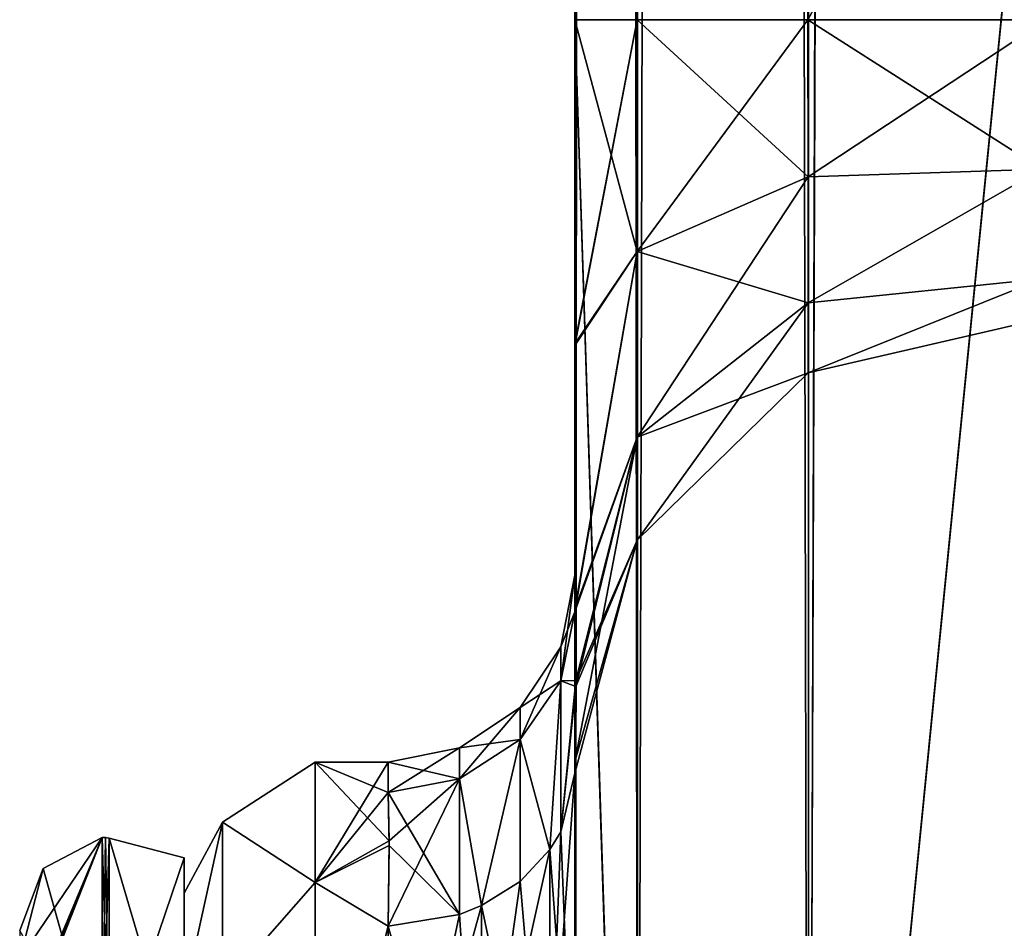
# Model space of a CAD drawing. Extents: x -23 to 700, y -2000 to 0.
# Tile 15 of 210: x -4 to 22, y -1952 to -1928. Entities that reach past the tile are written whole.
import ezdxf

# ---------------------------------------------------------------- set-up
doc = ezdxf.new("R2010")
doc.units = 0
doc.header["$LTSCALE"] = 72.417309
for name, color, linetype in [('1078', 7, 'CONTINUOUS'), ('1082', 7, 'CONTINUOUS'), ('1084', 7, 'CONTINUOUS'), ('1085', 7, 'CONTINUOUS'), ('1086', 7, 'CONTINUOUS'), ('1092', 7, 'CONTINUOUS'), ('1115', 7, 'CONTINUOUS'), ('1116', 7, 'CONTINUOUS'), ('1117', 7, 'CONTINUOUS'), ('1119', 7, 'CONTINUOUS'), ('1120', 7, 'CONTINUOUS'), ('1121', 7, 'CONTINUOUS'), ('1122', 7, 'CONTINUOUS'), ('1128', 7, 'CONTINUOUS'), ('1461', 7, 'CONTINUOUS'), ('1465', 7, 'CONTINUOUS'), ('1466', 7, 'CONTINUOUS'), ('1467', 7, 'CONTINUOUS'), ('1468', 7, 'CONTINUOUS'), ('1473', 7, 'CONTINUOUS'), ('1474', 7, 'CONTINUOUS')]:
    doc.layers.add(name, color=color, linetype=linetype)

msp = doc.modelspace()

# ---------------------------------------------------------------- linework, layer by layer
at = {"layer": '1078', "linetype": 'CONTINUOUS'}
for points in [[(10.45, -1936.863, -1.95), (10.45, -1942.999, 0), (10.45, -1928.15), (10.45, -1936.863, -1.95)], [(10.45, -1928.15), (10.45, -1942.999, 0), (10.45, -1936.863, 1.951), (10.45, -1928.15)], [(10.45, -1980, -41), (10.45, -1983.743, -39.994), (10.45, -1928.15, -41), (10.45, -1980, -41)], [(10.45, -1928.15, -41), (10.45, -1983.743, -39.994), (10.45, -1936.812, -39.073), (10.45, -1928.15, -41)], [(10.45, -1928.15, 41), (10.45, -1936.812, 39.074), (10.45, -1980, 41), (10.45, -1928.15, 41)], [(10.45, -1983.743, -39.994), (10.45, -1986.496, -37.24), (10.45, -1936.812, -39.073), (10.45, -1983.743, -39.994)], [(10.45, -1936.812, -39.073), (10.45, -1986.496, -37.24), (10.45, -1943.908, -33.613), (10.45, -1936.812, -39.073)], [(10.45, -1936.812, 39.074), (10.45, -1943.907, 33.613), (10.45, -1986.496, 37.24), (10.45, -1936.812, 39.074)], [(10.45, -1980, 41), (10.45, -1936.812, 39.074), (10.45, -1983.743, 39.994), (10.45, -1980, 41)], [(10.45, -1983.743, 39.994), (10.45, -1936.812, 39.074), (10.45, -1986.496, 37.24), (10.45, -1983.743, 39.994)], [(10.45, -1942.999, 0), (10.45, -1943.98, 7.474), (10.45, -1936.863, 1.951), (10.45, -1942.999, 0)], [(10.45, -1943.98, -7.474), (10.45, -1942.999, 0), (10.45, -1936.863, -1.95), (10.45, -1943.98, -7.474)], [(10.45, -1943.907, 33.613), (10.45, -1947.989, 25.648), (10.45, -1987.5, 33.5), (10.45, -1943.907, 33.613)], [(10.45, -1986.496, 37.24), (10.45, -1943.907, 33.613), (10.45, -1987.5, 33.5), (10.45, -1986.496, 37.24)], [(10.45, -1986.496, -37.24), (10.45, -1987.5, -33.5), (10.45, -1943.908, -33.613), (10.45, -1986.496, -37.24)], [(10.45, -1943.908, -33.613), (10.45, -1987.5, -33.5), (10.45, -1973.631, -28.949), (10.45, -1943.908, -33.613)], [(10.45, -1947.99, -25.647), (10.45, -1943.908, -33.613), (10.45, -1959.358, -26.093), (10.45, -1947.99, -25.647)], [(10.45, -1959.358, -26.093), (10.45, -1943.908, -33.613), (10.45, -1973.631, -28.949), (10.45, -1959.358, -26.093)], [(10.45, -1947.989, 25.648), (10.45, -1948.296, 16.707), (10.45, -1959.359, 26.093), (10.45, -1947.989, 25.648)], [(10.45, -1987.5, 33.5), (10.45, -1947.989, 25.648), (10.45, -1973.632, 28.948), (10.45, -1987.5, 33.5)], [(10.45, -1973.632, 28.948), (10.45, -1947.989, 25.648), (10.45, -1959.359, 26.093), (10.45, -1973.632, 28.948)], [(10.45, -1948.296, -16.707), (10.45, -1947.99, -25.647), (10.45, -1959.358, -26.093), (10.45, -1948.296, -16.707)]]:
    msp.add_3dface(points, dxfattribs=at)
at = {"layer": '1082', "linetype": 'CONTINUOUS'}
for points in [[(0, -1951.5, 0), (0, -1954.269, -10.281), (0, -1992.5, 0), (0, -1951.5, 0)], [(0, -1954.269, 10.281), (0, -1951.5, 0), (0, -1989.731, 10.281), (0, -1954.269, 10.281)], [(0, -1989.731, 10.281), (0, -1951.5, 0), (0, -1992.5, 0), (0, -1989.731, 10.281)]]:
    msp.add_3dface(points, dxfattribs=at)
at = {"layer": '1084', "linetype": 'CONTINUOUS'}
for points in [[(3.5, -1948, 0), (3.5, -1951.215, 12), (5.45, -1948, 0), (3.5, -1948, 0)], [(5.45, -1948, 0), (3.5, -1951.215, 12), (5.45, -1948.811, 6.186), (5.45, -1948, 0)], [(3.5, -1951.215, -12), (3.5, -1948, 0), (5.483, -1950.103, -9.825), (3.5, -1951.215, -12)], [(5.483, -1950.103, -9.825), (3.5, -1948, 0), (5.45, -1948.811, -6.186), (5.483, -1950.103, -9.825)], [(5.45, -1948.811, -6.186), (3.5, -1948, 0), (5.45, -1948, 0), (5.45, -1948.811, -6.186)], [(5.45, -1948.811, 6.186), (3.5, -1951.215, 12), (5.484, -1950.228, 10.099), (5.45, -1948.811, 6.186)], [(5.45, -1952.383, -13.826), (3.5, -1951.215, -12), (5.483, -1950.103, -9.825), (5.45, -1952.383, -13.826)], [(5.484, -1950.228, 10.099), (3.5, -1951.215, 12), (5.45, -1952.383, 13.826), (5.484, -1950.228, 10.099)], [(3.5, -1951.215, 12), (3.5, -1960, 20.785), (5.45, -1952.383, 13.826), (3.5, -1951.215, 12)], [(3.5, -1960, -20.785), (3.5, -1951.215, -12), (5.45, -1952.383, -13.826), (3.5, -1960, -20.785)], [(5.45, -1952.383, 13.826), (3.5, -1960, 20.785), (5.45, -1960.951, 21.305), (5.45, -1952.383, 13.826)], [(5.45, -1960.951, -21.305), (3.5, -1960, -20.785), (5.45, -1952.383, -13.826), (5.45, -1960.951, -21.305)]]:
    msp.add_3dface(points, dxfattribs=at)
at = {"layer": '1085', "linetype": 'CONTINUOUS'}
for points in [[(10.45, -20, 41), (10.45, -71.85, 41), (12.125, -1980, 47.25), (10.45, -20, 41)], [(10.45, -20, 41), (12.125, -1980, 47.25), (12.125, -20, 47.25), (10.45, -20, 41)], [(12.125, -1980, 47.25), (16.697, -1980, 51.823), (12.125, -20, 47.25), (12.125, -1980, 47.25)], [(12.125, -20, 47.25), (16.697, -1980, 51.823), (16.697, -20, 51.823), (12.125, -20, 47.25)], [(23.05, -1980, 53.5), (23, -1916.55, 53.5), (16.697, -20, 51.823), (23.05, -1980, 53.5)], [(16.697, -1980, 51.823), (23.05, -1980, 53.5), (16.697, -20, 51.823), (16.697, -1980, 51.823)], [(10.45, -71.85, 41), (10.45, -1928.15, 41), (12.125, -1980, 47.25), (10.45, -71.85, 41)], [(10.45, -1928.15, 41), (10.45, -71.85, 41), (12.125, -71.85, 34.75), (10.45, -1928.15, 41)], [(12.112, -1928.15, 34.773), (10.45, -1928.15, 41), (12.125, -71.85, 34.75), (12.112, -1928.15, 34.773)], [(16.68, -1928.15, 30.186), (12.112, -1928.15, 34.773), (12.125, -71.85, 34.75), (16.68, -1928.15, 30.186)], [(23.05, -1928.15, 28.5), (16.68, -1928.15, 30.186), (23, -1916.55, 28.5), (23.05, -1928.15, 28.5)], [(10.45, -1928.15, 41), (10.45, -1980, 41), (12.125, -1980, 47.25), (10.45, -1928.15, 41)]]:
    msp.add_3dface(points, dxfattribs=at)
at = {"layer": '1086', "linetype": 'CONTINUOUS'}
for points in [[(10.45, -1928.15, -41), (10.45, -71.85, -41), (12.125, -20, -47.25), (10.45, -1928.15, -41)], [(10.45, -1980, -41), (10.45, -1928.15, -41), (12.125, -20, -47.25), (10.45, -1980, -41)], [(12.125, -1980, -47.25), (10.45, -1980, -41), (12.125, -20, -47.25), (12.125, -1980, -47.25)], [(16.697, -1980, -51.823), (12.125, -1980, -47.25), (16.697, -20, -51.823), (16.697, -1980, -51.823)], [(16.697, -20, -51.823), (12.125, -1980, -47.25), (12.125, -20, -47.25), (16.697, -20, -51.823)], [(23, -83.45, -53.5), (16.697, -1980, -51.823), (23.05, -20, -53.5), (23, -83.45, -53.5)], [(23.05, -20, -53.5), (16.697, -1980, -51.823), (16.697, -20, -51.823), (23.05, -20, -53.5)], [(10.45, -71.85, -41), (10.45, -1928.15, -41), (12.112, -1928.15, -34.773), (10.45, -71.85, -41)], [(10.45, -71.85, -41), (12.112, -1928.15, -34.773), (12.125, -71.85, -34.75), (10.45, -71.85, -41)], [(12.112, -1928.15, -34.773), (16.68, -1928.15, -30.186), (12.125, -71.85, -34.75), (12.112, -1928.15, -34.773)], [(12.125, -71.85, -34.75), (16.68, -1928.15, -30.186), (16.702, -71.85, -30.173), (12.125, -71.85, -34.75)], [(16.702, -71.85, -30.173), (16.68, -1928.15, -30.186), (23, -1916.55, -28.5), (16.702, -71.85, -30.173)], [(23, -1916.55, -53.5), (16.697, -1980, -51.823), (23, -83.45, -53.5), (23, -1916.55, -53.5)], [(23.05, -1928.15, -28.5), (23, -1916.55, -28.5), (16.68, -1928.15, -30.186), (23.05, -1928.15, -28.5)], [(23.05, -1980, -53.5), (16.697, -1980, -51.823), (23, -1916.55, -53.5), (23.05, -1980, -53.5)]]:
    msp.add_3dface(points, dxfattribs=at)
at = {"layer": '1092', "linetype": 'CONTINUOUS'}
for points in [[(10.45, -71.85), (10.45, -1928.15), (12.112, -1928.15, 6.227), (10.45, -71.85)], [(10.45, -1928.15), (10.45, -71.85), (12.125, -71.85, -6.25), (10.45, -1928.15)], [(10.45, -71.85), (12.112, -1928.15, 6.227), (12.125, -71.85, 6.25), (10.45, -71.85)], [(12.112, -1928.15, -6.227), (10.45, -1928.15), (12.125, -71.85, -6.25), (12.112, -1928.15, -6.227)], [(12.112, -1928.15, 6.227), (16.68, -1928.15, 10.814), (12.125, -71.85, 6.25), (12.112, -1928.15, 6.227)], [(16.68, -1928.15, -10.814), (12.112, -1928.15, -6.227), (12.125, -71.85, -6.25), (16.68, -1928.15, -10.814)], [(12.125, -71.85, 6.25), (16.68, -1928.15, 10.814), (16.702, -71.85, 10.827), (12.125, -71.85, 6.25)], [(16.702, -71.85, 10.827), (16.68, -1928.15, 10.814), (23, -1916.55, 12.5), (16.702, -71.85, 10.827)], [(23.05, -1928.15, 12.5), (23, -1916.55, 12.5), (16.68, -1928.15, 10.814), (23.05, -1928.15, 12.5)], [(23.05, -1928.15, -12.5), (16.68, -1928.15, -10.814), (23, -1916.55, -12.5), (23.05, -1928.15, -12.5)]]:
    msp.add_3dface(points, dxfattribs=at)
at = {"layer": '1115', "linetype": 'CONTINUOUS'}
for points in [[(10.45, -1928.15), (10.45, -1936.863, 1.951), (12.112, -1928.15, 6.227), (10.45, -1928.15)], [(12.112, -1928.15, 6.227), (10.45, -1936.863, 1.951), (12.112, -1934.343, 7.641), (12.112, -1928.15, 6.227)], [(10.45, -1936.812, 39.074), (10.45, -1928.15, 41), (12.112, -1934.343, 33.359), (10.45, -1936.812, 39.074)], [(10.45, -1928.15, 41), (12.112, -1928.15, 34.773), (12.112, -1934.343, 33.359), (10.45, -1928.15, 41)], [(12.112, -1928.15, 34.773), (16.68, -1928.15, 30.186), (16.683, -1932.352, 29.225), (12.112, -1928.15, 34.773)], [(12.112, -1934.343, 33.359), (12.112, -1928.15, 34.773), (16.683, -1932.352, 29.225), (12.112, -1934.343, 33.359)], [(16.68, -1928.15, 10.814), (12.112, -1928.15, 6.227), (12.112, -1934.343, 7.641), (16.68, -1928.15, 10.814)], [(16.68, -1928.15, 10.814), (12.112, -1934.343, 7.641), (16.683, -1932.352, 11.775), (16.68, -1928.15, 10.814)], [(16.68, -1928.15, 30.186), (23.05, -1928.15, 28.5), (22.937, -1932.15, 27.428), (16.68, -1928.15, 30.186)], [(16.683, -1932.352, 29.225), (16.68, -1928.15, 30.186), (22.937, -1932.15, 27.428), (16.683, -1932.352, 29.225)], [(23.05, -1928.15, 12.5), (16.68, -1928.15, 10.814), (16.683, -1932.352, 11.775), (23.05, -1928.15, 12.5)], [(23.05, -1928.15, 12.5), (16.683, -1932.352, 11.775), (22.937, -1932.15, 13.572), (23.05, -1928.15, 12.5)], [(16.683, -1932.352, 11.775), (16.683, -1935.722, 14.462), (22.937, -1932.15, 13.572), (16.683, -1932.352, 11.775)], [(22.937, -1932.15, 13.572), (16.683, -1935.722, 14.462), (22.937, -1935.078, 16.5), (22.937, -1932.15, 13.572)], [(16.683, -1935.722, 26.538), (16.683, -1932.352, 29.225), (22.937, -1932.15, 27.428), (16.683, -1935.722, 26.538)], [(22.937, -1935.078, 24.5), (16.683, -1935.722, 26.538), (22.937, -1932.15, 27.428), (22.937, -1935.078, 24.5)], [(12.112, -1934.343, 7.641), (12.112, -1939.309, 11.601), (16.683, -1932.352, 11.775), (12.112, -1934.343, 7.641)], [(16.683, -1932.352, 11.775), (12.112, -1939.309, 11.601), (16.683, -1935.722, 14.462), (16.683, -1932.352, 11.775)], [(16.683, -1935.722, 26.538), (12.112, -1934.343, 33.359), (16.683, -1932.352, 29.225), (16.683, -1935.722, 26.538)], [(10.45, -1936.863, 1.951), (10.45, -1943.98, 7.474), (12.112, -1934.343, 7.641), (10.45, -1936.863, 1.951)], [(12.112, -1934.343, 7.641), (10.45, -1943.98, 7.474), (12.112, -1939.309, 11.601), (12.112, -1934.343, 7.641)], [(10.45, -1943.907, 33.613), (10.45, -1936.812, 39.074), (12.112, -1934.343, 33.359), (10.45, -1943.907, 33.613)], [(12.112, -1939.309, 29.399), (10.45, -1943.907, 33.613), (12.112, -1934.343, 33.359), (12.112, -1939.309, 29.399)], [(12.112, -1939.309, 29.399), (12.112, -1934.343, 33.359), (16.683, -1935.722, 26.538), (12.112, -1939.309, 29.399)], [(16.683, -1935.722, 14.462), (16.683, -1937.592, 18.345), (22.937, -1935.078, 16.5), (16.683, -1935.722, 14.462)], [(22.937, -1935.078, 16.5), (16.683, -1937.592, 18.345), (22.937, -1936.15, 20.5), (22.937, -1935.078, 16.5)], [(16.683, -1937.592, 22.655), (16.683, -1935.722, 26.538), (22.937, -1935.078, 24.5), (16.683, -1937.592, 22.655)], [(22.937, -1936.15, 20.5), (16.683, -1937.592, 22.655), (22.937, -1935.078, 24.5), (22.937, -1936.15, 20.5)], [(12.112, -1939.309, 11.601), (12.112, -1942.065, 17.324), (16.683, -1935.722, 14.462), (12.112, -1939.309, 11.601)], [(16.683, -1935.722, 14.462), (12.112, -1942.065, 17.324), (16.683, -1937.592, 18.345), (16.683, -1935.722, 14.462)], [(16.683, -1937.592, 22.655), (12.112, -1939.309, 29.399), (16.683, -1935.722, 26.538), (16.683, -1937.592, 22.655)], [(16.683, -1937.592, 18.345), (16.683, -1937.592, 22.655), (22.937, -1936.15, 20.5), (16.683, -1937.592, 18.345)], [(12.112, -1942.065, 17.324), (12.112, -1942.065, 23.676), (16.683, -1937.592, 18.345), (12.112, -1942.065, 17.324)], [(12.112, -1942.065, 23.676), (12.112, -1939.309, 29.399), (16.683, -1937.592, 22.655), (12.112, -1942.065, 23.676)], [(16.683, -1937.592, 18.345), (12.112, -1942.065, 23.676), (16.683, -1937.592, 22.655), (16.683, -1937.592, 18.345)], [(10.45, -1943.98, 7.474), (10.475, -1945.974, 12.07), (12.112, -1939.309, 11.601), (10.45, -1943.98, 7.474)], [(10.45, -1947.989, 25.648), (10.45, -1943.907, 33.613), (12.112, -1939.309, 29.399), (10.45, -1947.989, 25.648)], [(12.112, -1942.065, 23.676), (10.45, -1947.989, 25.648), (12.112, -1939.309, 29.399), (12.112, -1942.065, 23.676)], [(12.112, -1939.309, 11.601), (10.475, -1945.974, 12.07), (12.112, -1942.065, 17.324), (12.112, -1939.309, 11.601)], [(10.45, -1948.296, 16.707), (10.45, -1947.989, 25.648), (12.112, -1942.065, 23.676), (10.45, -1948.296, 16.707)], [(10.475, -1945.974, 12.07), (10.45, -1948.296, 16.707), (12.112, -1942.065, 17.324), (10.475, -1945.974, 12.07)], [(12.112, -1942.065, 17.324), (10.45, -1948.296, 16.707), (12.112, -1942.065, 23.676), (12.112, -1942.065, 17.324)]]:
    msp.add_3dface(points, dxfattribs=at)
at = {"layer": '1116', "linetype": 'CONTINUOUS'}
for points in [[(10.45, -1936.863, -1.95), (10.45, -1928.15), (12.112, -1934.343, -7.641), (10.45, -1936.863, -1.95)], [(10.45, -1928.15), (12.112, -1928.15, -6.227), (12.112, -1934.343, -7.641), (10.45, -1928.15)], [(10.45, -1928.15, -41), (10.45, -1936.812, -39.073), (12.112, -1928.15, -34.773), (10.45, -1928.15, -41)], [(12.112, -1928.15, -34.773), (10.45, -1936.812, -39.073), (12.112, -1934.343, -33.359), (12.112, -1928.15, -34.773)], [(16.68, -1928.15, -30.186), (12.112, -1928.15, -34.773), (12.112, -1934.343, -33.359), (16.68, -1928.15, -30.186)], [(16.68, -1928.15, -30.186), (12.112, -1934.343, -33.359), (16.683, -1932.352, -29.225), (16.68, -1928.15, -30.186)], [(12.112, -1928.15, -6.227), (16.68, -1928.15, -10.814), (16.683, -1932.352, -11.775), (12.112, -1928.15, -6.227)], [(12.112, -1934.343, -7.641), (12.112, -1928.15, -6.227), (16.683, -1932.352, -11.775), (12.112, -1934.343, -7.641)], [(23.05, -1928.15, -28.5), (16.68, -1928.15, -30.186), (16.683, -1932.352, -29.225), (23.05, -1928.15, -28.5)], [(16.68, -1928.15, -10.814), (23.05, -1928.15, -12.5), (22.937, -1932.15, -13.572), (16.68, -1928.15, -10.814)], [(16.683, -1932.352, -11.775), (16.68, -1928.15, -10.814), (22.937, -1932.15, -13.572), (16.683, -1932.352, -11.775)], [(23.05, -1928.15, -28.5), (16.683, -1932.352, -29.225), (22.937, -1932.15, -27.428), (23.05, -1928.15, -28.5)], [(16.683, -1932.352, -29.225), (16.683, -1935.722, -26.538), (22.937, -1932.15, -27.428), (16.683, -1932.352, -29.225)], [(22.937, -1932.15, -27.428), (16.683, -1935.722, -26.538), (22.937, -1935.078, -24.5), (22.937, -1932.15, -27.428)], [(16.683, -1935.722, -14.462), (16.683, -1932.352, -11.775), (22.937, -1932.15, -13.572), (16.683, -1935.722, -14.462)], [(22.937, -1935.078, -16.5), (16.683, -1935.722, -14.462), (22.937, -1932.15, -13.572), (22.937, -1935.078, -16.5)], [(12.112, -1934.343, -33.359), (12.112, -1939.309, -29.399), (16.683, -1932.352, -29.225), (12.112, -1934.343, -33.359)], [(16.683, -1932.352, -29.225), (12.112, -1939.309, -29.399), (16.683, -1935.722, -26.538), (16.683, -1932.352, -29.225)], [(16.683, -1935.722, -14.462), (12.112, -1934.343, -7.641), (16.683, -1932.352, -11.775), (16.683, -1935.722, -14.462)], [(10.45, -1943.98, -7.474), (10.45, -1936.863, -1.95), (12.112, -1934.343, -7.641), (10.45, -1943.98, -7.474)], [(12.112, -1939.309, -11.601), (10.45, -1943.98, -7.474), (12.112, -1934.343, -7.641), (12.112, -1939.309, -11.601)], [(10.45, -1936.812, -39.073), (10.45, -1943.908, -33.613), (12.112, -1934.343, -33.359), (10.45, -1936.812, -39.073)], [(12.112, -1934.343, -33.359), (10.45, -1943.908, -33.613), (12.112, -1939.309, -29.399), (12.112, -1934.343, -33.359)], [(12.112, -1939.309, -11.601), (12.112, -1934.343, -7.641), (16.683, -1935.722, -14.462), (12.112, -1939.309, -11.601)], [(16.683, -1935.722, -26.538), (16.683, -1937.592, -22.655), (22.937, -1935.078, -24.5), (16.683, -1935.722, -26.538)], [(22.937, -1935.078, -24.5), (16.683, -1937.592, -22.655), (22.937, -1936.15, -20.5), (22.937, -1935.078, -24.5)], [(16.683, -1937.592, -18.345), (16.683, -1935.722, -14.462), (22.937, -1935.078, -16.5), (16.683, -1937.592, -18.345)], [(22.937, -1936.15, -20.5), (16.683, -1937.592, -18.345), (22.937, -1935.078, -16.5), (22.937, -1936.15, -20.5)], [(12.112, -1939.309, -29.399), (12.112, -1942.065, -23.676), (16.683, -1935.722, -26.538), (12.112, -1939.309, -29.399)], [(16.683, -1935.722, -26.538), (12.112, -1942.065, -23.676), (16.683, -1937.592, -22.655), (16.683, -1935.722, -26.538)], [(16.683, -1937.592, -18.345), (12.112, -1939.309, -11.601), (16.683, -1935.722, -14.462), (16.683, -1937.592, -18.345)], [(16.683, -1937.592, -22.655), (16.683, -1937.592, -18.345), (22.937, -1936.15, -20.5), (16.683, -1937.592, -22.655)], [(12.112, -1942.065, -23.676), (12.112, -1942.065, -17.324), (16.683, -1937.592, -22.655), (12.112, -1942.065, -23.676)], [(12.112, -1942.065, -17.324), (12.112, -1939.309, -11.601), (16.683, -1937.592, -18.345), (12.112, -1942.065, -17.324)], [(16.683, -1937.592, -22.655), (12.112, -1942.065, -17.324), (16.683, -1937.592, -18.345), (16.683, -1937.592, -22.655)], [(10.474, -1945.82, -11.735), (10.45, -1943.98, -7.474), (12.112, -1939.309, -11.601), (10.474, -1945.82, -11.735)], [(10.45, -1943.908, -33.613), (10.45, -1947.99, -25.647), (12.112, -1939.309, -29.399), (10.45, -1943.908, -33.613)], [(12.112, -1939.309, -29.399), (10.45, -1947.99, -25.647), (12.112, -1942.065, -23.676), (12.112, -1939.309, -29.399)], [(12.112, -1942.065, -17.324), (10.474, -1945.82, -11.735), (12.112, -1939.309, -11.601), (12.112, -1942.065, -17.324)], [(10.45, -1947.99, -25.647), (10.45, -1948.296, -16.707), (12.112, -1942.065, -23.676), (10.45, -1947.99, -25.647)], [(10.45, -1948.296, -16.707), (10.474, -1945.82, -11.735), (12.112, -1942.065, -17.324), (10.45, -1948.296, -16.707)], [(12.112, -1942.065, -23.676), (10.45, -1948.296, -16.707), (12.112, -1942.065, -17.324), (12.112, -1942.065, -23.676)]]:
    msp.add_3dface(points, dxfattribs=at)
at = {"layer": '1117', "linetype": 'CONTINUOUS'}
for points in [[(10.45, -1959.359, 26.093), (10.45, -1948.296, 16.707), (9.78, -1957.551, 22.215), (10.45, -1959.359, 26.093)], [(9.78, -1957.551, 22.215), (10.45, -1948.296, 16.707), (10.069, -1949.86, 15.605), (9.78, -1957.551, 22.215)], [(9.78, -1950.339, 15.267), (9.78, -1957.551, 22.215), (10.069, -1949.86, 15.605), (9.78, -1950.339, 15.267)], [(9.78, -1957.551, 22.215), (9.78, -1950.339, 15.267), (7.948, -1958.55, 20.679), (9.78, -1957.551, 22.215)], [(7.948, -1958.55, 20.679), (9.78, -1950.339, 15.267), (8.986, -1951.186, 14.67), (7.948, -1958.55, 20.679)], [(7.948, -1951.836, 14.212), (7.948, -1958.55, 20.679), (8.986, -1951.186, 14.67), (7.948, -1951.836, 14.212)], [(5.45, -1960.951, 21.305), (7.948, -1958.55, 20.679), (7.948, -1951.836, 14.212), (5.45, -1960.951, 21.305)], [(5.45, -1960.951, 21.305), (7.948, -1951.836, 14.212), (7.363, -1952.072, 14.046), (5.45, -1960.951, 21.305)], [(5.45, -1952.383, 13.826), (5.45, -1960.951, 21.305), (7.363, -1952.072, 14.046), (5.45, -1952.383, 13.826)]]:
    msp.add_3dface(points, dxfattribs=at)
at = {"layer": '1119', "linetype": 'CONTINUOUS'}
for points in [[(10.45, -1948.296, -16.707), (10.45, -1959.358, -26.093), (10.069, -1949.86, -15.605), (10.45, -1948.296, -16.707)], [(10.069, -1949.86, -15.605), (10.45, -1959.358, -26.093), (9.78, -1950.339, -15.267), (10.069, -1949.86, -15.605)], [(9.78, -1950.339, -15.267), (9.78, -1960.475, -23.863), (8.985, -1951.186, -14.67), (9.78, -1950.339, -15.267)], [(9.78, -1950.339, -15.267), (10.45, -1959.358, -26.093), (9.78, -1960.475, -23.863), (9.78, -1950.339, -15.267)], [(8.985, -1951.186, -14.67), (9.78, -1960.475, -23.863), (7.948, -1951.836, -14.212), (8.985, -1951.186, -14.67)], [(7.948, -1951.836, -14.212), (7.948, -1961.272, -22.213), (7.363, -1952.072, -14.046), (7.948, -1951.836, -14.212)], [(7.948, -1951.836, -14.212), (9.78, -1960.475, -23.863), (7.948, -1961.272, -22.213), (7.948, -1951.836, -14.212)], [(7.948, -1961.272, -22.213), (5.45, -1952.383, -13.826), (7.363, -1952.072, -14.046), (7.948, -1961.272, -22.213)], [(5.45, -1960.951, -21.305), (5.45, -1952.383, -13.826), (7.948, -1961.272, -22.213), (5.45, -1960.951, -21.305)]]:
    msp.add_3dface(points, dxfattribs=at)
at = {"layer": '1120', "linetype": 'CONTINUOUS'}
for points in [[(10.45, -1943.98, -7.474), (10.474, -1945.82, -11.735), (10.069, -1945.829, -6.981), (10.45, -1943.98, -7.474)], [(10.069, -1945.829, -6.981), (9.78, -1950.339, -15.267), (8.986, -1947.396, -6.563), (10.069, -1945.829, -6.981)], [(10.069, -1949.86, -15.605), (9.78, -1950.339, -15.267), (10.069, -1945.829, -6.981), (10.069, -1949.86, -15.605)], [(10.474, -1945.82, -11.735), (10.45, -1948.296, -16.707), (10.069, -1949.86, -15.605), (10.474, -1945.82, -11.735)], [(10.474, -1945.82, -11.735), (10.069, -1949.86, -15.605), (10.069, -1945.829, -6.981), (10.474, -1945.82, -11.735)], [(8.986, -1947.396, -6.563), (7.948, -1951.836, -14.212), (7.363, -1948.443, -6.284), (8.986, -1947.396, -6.563)], [(8.985, -1951.186, -14.67), (7.948, -1951.836, -14.212), (8.986, -1947.396, -6.563), (8.985, -1951.186, -14.67)], [(9.78, -1950.339, -15.267), (8.985, -1951.186, -14.67), (8.986, -1947.396, -6.563), (9.78, -1950.339, -15.267)], [(5.45, -1952.383, -13.826), (5.483, -1950.103, -9.825), (7.363, -1948.443, -6.284), (5.45, -1952.383, -13.826)], [(7.363, -1952.072, -14.046), (5.45, -1952.383, -13.826), (7.363, -1948.443, -6.284), (7.363, -1952.072, -14.046)], [(5.483, -1950.103, -9.825), (5.45, -1948.811, -6.186), (7.363, -1948.443, -6.284), (5.483, -1950.103, -9.825)], [(7.948, -1951.836, -14.212), (7.363, -1952.072, -14.046), (7.363, -1948.443, -6.284), (7.948, -1951.836, -14.212)]]:
    msp.add_3dface(points, dxfattribs=at)
at = {"layer": '1121', "linetype": 'CONTINUOUS'}
for points in [[(10.45, -1943.98, 7.474), (10.45, -1942.999, 0), (10.069, -1944.913, 0), (10.45, -1943.98, 7.474)], [(10.45, -1942.999, 0), (10.45, -1943.98, -7.474), (10.069, -1945.829, -6.981), (10.45, -1942.999, 0)], [(10.45, -1942.999, 0), (10.069, -1945.829, -6.981), (10.069, -1944.913, 0), (10.45, -1942.999, 0)], [(10.069, -1945.829, 6.981), (10.45, -1943.98, 7.474), (10.069, -1944.913, 0), (10.069, -1945.829, 6.981)], [(10.069, -1945.829, -6.981), (8.986, -1947.396, -6.563), (10.069, -1944.913, 0), (10.069, -1945.829, -6.981)], [(8.986, -1947.396, -6.563), (8.986, -1946.536, 0), (10.069, -1944.913, 0), (8.986, -1947.396, -6.563)], [(8.986, -1946.536, 0), (10.069, -1945.829, 6.981), (10.069, -1944.913, 0), (8.986, -1946.536, 0)], [(8.985, -1947.396, 6.563), (10.069, -1945.829, 6.981), (8.986, -1946.536, 0), (8.985, -1947.396, 6.563)], [(8.986, -1947.396, -6.563), (7.363, -1948.443, -6.284), (8.986, -1946.536, 0), (8.986, -1947.396, -6.563)], [(7.363, -1948.443, -6.284), (7.363, -1947.619, 0), (8.986, -1946.536, 0), (7.363, -1948.443, -6.284)], [(7.363, -1947.619, 0), (8.985, -1947.396, 6.563), (8.986, -1946.536, 0), (7.363, -1947.619, 0)], [(7.363, -1948.443, 6.284), (8.985, -1947.396, 6.563), (7.363, -1947.619, 0), (7.363, -1948.443, 6.284)], [(5.45, -1948.811, -6.186), (5.45, -1948, 0), (7.363, -1947.619, 0), (5.45, -1948.811, -6.186)], [(7.363, -1948.443, -6.284), (5.45, -1948.811, -6.186), (7.363, -1947.619, 0), (7.363, -1948.443, -6.284)], [(5.45, -1948, 0), (7.363, -1948.443, 6.284), (7.363, -1947.619, 0), (5.45, -1948, 0)], [(5.45, -1948, 0), (5.45, -1948.811, 6.186), (7.363, -1948.443, 6.284), (5.45, -1948, 0)]]:
    msp.add_3dface(points, dxfattribs=at)
at = {"layer": '1122', "linetype": 'CONTINUOUS'}
for points in [[(10.475, -1945.974, 12.07), (10.45, -1943.98, 7.474), (10.069, -1945.829, 6.981), (10.475, -1945.974, 12.07)], [(9.78, -1950.339, 15.267), (10.069, -1945.829, 6.981), (8.985, -1947.396, 6.563), (9.78, -1950.339, 15.267)], [(9.78, -1950.339, 15.267), (10.069, -1949.86, 15.605), (10.069, -1945.829, 6.981), (9.78, -1950.339, 15.267)], [(10.069, -1949.86, 15.605), (10.475, -1945.974, 12.07), (10.069, -1945.829, 6.981), (10.069, -1949.86, 15.605)], [(10.45, -1948.296, 16.707), (10.475, -1945.974, 12.07), (10.069, -1949.86, 15.605), (10.45, -1948.296, 16.707)], [(7.948, -1951.836, 14.212), (8.985, -1947.396, 6.563), (7.363, -1948.443, 6.284), (7.948, -1951.836, 14.212)], [(7.948, -1951.836, 14.212), (8.986, -1951.186, 14.67), (8.985, -1947.396, 6.563), (7.948, -1951.836, 14.212)], [(8.986, -1951.186, 14.67), (9.78, -1950.339, 15.267), (8.985, -1947.396, 6.563), (8.986, -1951.186, 14.67)], [(5.45, -1948.811, 6.186), (7.363, -1952.072, 14.046), (7.363, -1948.443, 6.284), (5.45, -1948.811, 6.186)], [(7.363, -1952.072, 14.046), (7.948, -1951.836, 14.212), (7.363, -1948.443, 6.284), (7.363, -1952.072, 14.046)], [(5.45, -1948.811, 6.186), (5.484, -1950.228, 10.099), (7.363, -1952.072, 14.046), (5.45, -1948.811, 6.186)], [(5.484, -1950.228, 10.099), (5.45, -1952.383, 13.826), (7.363, -1952.072, 14.046), (5.484, -1950.228, 10.099)]]:
    msp.add_3dface(points, dxfattribs=at)
at = {"layer": '1128', "linetype": 'CONTINUOUS'}
for points in [[(3.5, -1951.215, 12), (3.5, -1948, 0), (1.025, -1949.601, 5.112), (3.5, -1951.215, 12)], [(3.5, -1948, 0), (3.5, -1951.215, -12), (1.025, -1949.601, -5.112), (3.5, -1948, 0)], [(3.5, -1948, 0), (1.025, -1949.601, -5.112), (1.025, -1949.601, 5.112), (3.5, -1948, 0)], [(0, -1954.269, -10.281), (0, -1951.5, 0), (1.025, -1949.601, -5.112), (0, -1954.269, -10.281)], [(1.025, -1954.038, -14.325), (0, -1954.269, -10.281), (1.025, -1949.601, -5.112), (1.025, -1954.038, -14.325)], [(0, -1951.5, 0), (0, -1954.269, 10.281), (1.025, -1949.601, 5.112), (0, -1951.5, 0)], [(1.025, -1949.601, -5.112), (0, -1951.5, 0), (1.025, -1949.601, 5.112), (1.025, -1949.601, -5.112)], [(1.025, -1949.601, 5.112), (0, -1954.269, 10.281), (1.025, -1954.038, 14.325), (1.025, -1949.601, 5.112)], [(3.5, -1951.215, 12), (1.025, -1949.601, 5.112), (1.025, -1954.038, 14.325), (3.5, -1951.215, 12)], [(3.5, -1951.215, -12), (1.025, -1954.038, -14.325), (1.025, -1949.601, -5.112), (3.5, -1951.215, -12)], [(3.5, -1960, 20.785), (3.5, -1951.215, 12), (1.025, -1954.038, 14.325), (3.5, -1960, 20.785)], [(3.5, -1951.215, -12), (3.5, -1960, -20.785), (1.025, -1954.038, -14.325), (3.5, -1951.215, -12)]]:
    msp.add_3dface(points, dxfattribs=at)
at = {"layer": '1461', "linetype": 'CONTINUOUS'}
for points in [[(0, -1956.098), (0, -1964.05, -13.772), (0, -1950.556), (0, -1956.098)], [(0, -1950.556), (0, -1964.05, -13.772), (0, -1956.837, -15.164), (0, -1950.556)], [(0, -1956.837, 15.164), (0, -1956.098), (0, -1950.556), (0, -1956.837, 15.164)]]:
    msp.add_3dface(points, dxfattribs=at)
at = {"layer": '1465', "linetype": 'CONTINUOUS'}
for points in [[(-2.195, -1950.017), (-2.195, -1956.456, -15.544), (-3.769, -1950.84), (-2.195, -1950.017)], [(-2.195, -1956.456, -15.544), (-4.4, -1952.5), (-3.769, -1950.84), (-2.195, -1956.456, -15.544)]]:
    msp.add_3dface(points, dxfattribs=at)
at = {"layer": '1466', "linetype": 'CONTINUOUS'}
for points in [[(-4.4, -1953.257, 5.382), (-4.4, -1955.268, 10.015), (-2.195, -1950.017), (-4.4, -1953.257, 5.382)], [(-4.4, -1953.257, 5.382), (-2.195, -1950.017), (-3.769, -1950.84), (-4.4, -1953.257, 5.382)], [(-2.195, -1950.017), (-4.4, -1955.268, 10.015), (-4.4, -1955.288, 10.053), (-2.195, -1950.017)], [(-4.4, -1955.31, 10.091), (-2.195, -1950.017), (-4.4, -1955.288, 10.053), (-4.4, -1955.31, 10.091)], [(-2.195, -1950.017), (-4.4, -1955.31, 10.091), (-4.4, -1955.461, 10.354), (-2.195, -1950.017)], [(-2.195, -1956.456, 15.544), (-2.195, -1950.017), (-4.4, -1955.613, 10.616), (-2.195, -1956.456, 15.544)], [(-4.4, -1955.613, 10.616), (-2.195, -1950.017), (-4.4, -1955.461, 10.354), (-4.4, -1955.613, 10.616)], [(-4.4, -1952.5), (-4.4, -1953.257, 5.382), (-3.769, -1950.84), (-4.4, -1952.5)]]:
    msp.add_3dface(points, dxfattribs=at)
at = {"layer": '1467', "linetype": 'CONTINUOUS'}
for points in [[(-2.009, -1956.465, 15.535), (0, -1950.556), (-2.009, -1950.03, 0), (-2.009, -1956.465, 15.535)], [(0, -1956.837, 15.164), (0, -1950.556), (-2.009, -1956.465, 15.535), (0, -1956.837, 15.164)]]:
    msp.add_3dface(points, dxfattribs=at)
at = {"layer": '1468', "linetype": 'CONTINUOUS'}
for points in [[(0, -1950.556), (0, -1956.837, -15.164), (-2.009, -1950.03, 0), (0, -1950.556)], [(-2.009, -1950.03, 0), (0, -1956.837, -15.164), (-2.009, -1956.465, -15.535), (-2.009, -1950.03, 0)]]:
    msp.add_3dface(points, dxfattribs=at)
at = {"layer": '1473', "linetype": 'CONTINUOUS'}
for points in [[(-2.009, -1956.465, -15.535), (-2.195, -1950.017), (-2.102, -1950.015, 0), (-2.009, -1956.465, -15.535)], [(-2.195, -1956.456, -15.544), (-2.195, -1950.017), (-2.009, -1956.465, -15.535), (-2.195, -1956.456, -15.544)], [(-2.009, -1950.03, 0), (-2.009, -1956.465, -15.535), (-2.102, -1950.015, 0), (-2.009, -1950.03, 0)]]:
    msp.add_3dface(points, dxfattribs=at)
at = {"layer": '1474', "linetype": 'CONTINUOUS'}
for points in [[(-2.195, -1950.017), (-2.195, -1956.456, 15.544), (-2.102, -1950.015, 0), (-2.195, -1950.017)], [(-2.195, -1956.456, 15.544), (-2.009, -1950.03, 0), (-2.102, -1950.015, 0), (-2.195, -1956.456, 15.544)], [(-2.195, -1956.456, 15.544), (-2.009, -1956.465, 15.535), (-2.009, -1950.03, 0), (-2.195, -1956.456, 15.544)]]:
    msp.add_3dface(points, dxfattribs=at)

doc.saveas('drawing.dxf')
